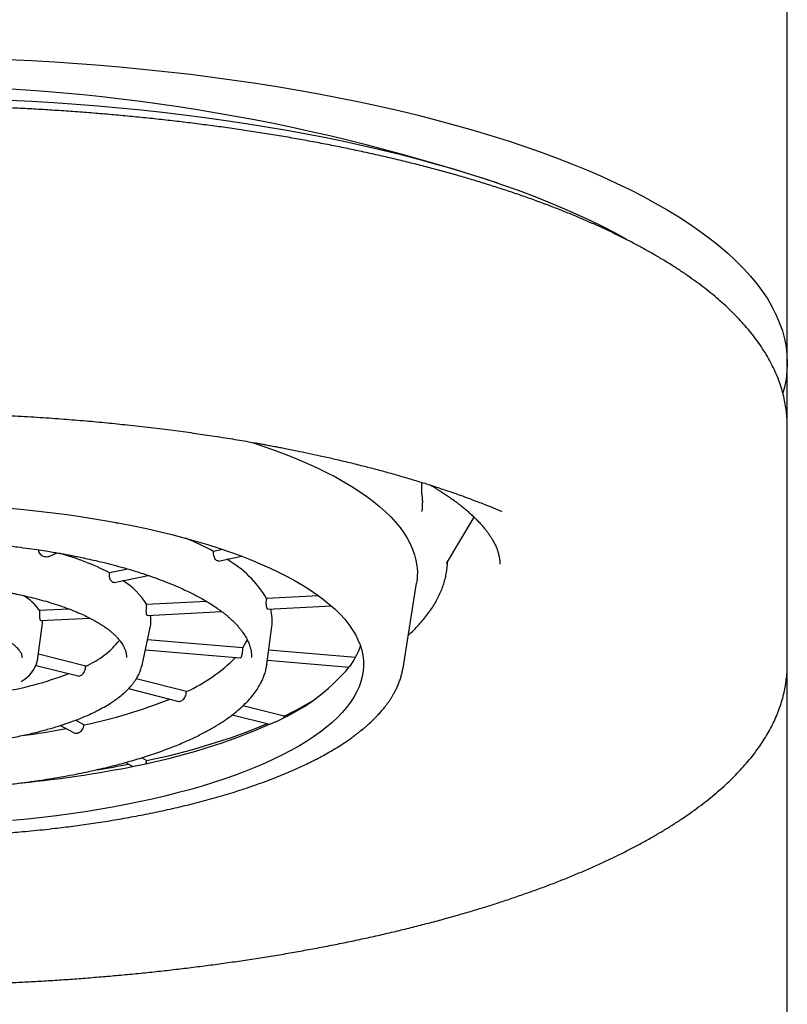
# Model space of a CAD drawing. Header units: millimetres. Extents: x 8 to 1520, y 12 to 1090.
# Tile 8 of 53: x 645 to 656, y 1052 to 1066. Entities that reach past the tile are written whole.
import ezdxf

# ---------------------------------------------------------------- set-up
doc = ezdxf.new("R2010")
doc.units = ezdxf.units.MM

msp = doc.modelspace()

# ---------------------------------------------------------------- linework, layer by layer
at = {"color": 7, "linetype": 'Continuous', "lineweight": 30}
for p, q in [((655.763, 1062.803), (655.763, 1077.937)), ((655.763, 1060.924), (655.763, 1062.803)), ((655.763, 1060.086), (655.763, 1060.924)), ((655.763, 1056.883), (655.763, 1060.078)), ((655.763, 1060.076), (655.763, 1060.078)), ((650.87, 1059.171), (650.87, 1059.322)), ((651.199, 1058.235), (651.569, 1058.857)), ((651.924, 1058.942), (651.94, 1058.935)), ((646.771, 1058.78), (646.755, 1058.788)), ((645.872, 1058.329), (645.982, 1058.379)), ((648.202, 1058.424), (648.078, 1058.398)), ((648.144, 1058.27), (648.454, 1058.334)), ((646.932, 1058.162), (646.686, 1058.111)), ((646.747, 1057.982), (647.204, 1058.076)), ((646.725, 1057.986), (646.722, 1057.988)), ((650.616, 1056.835), (650.798, 1057.973)), ((649.487, 1057.804), (648.788, 1057.768)), ((647.179, 1057.67), (647.182, 1057.685)), ((647.989, 1057.726), (647.182, 1057.685)), ((648.788, 1057.768), (648.787, 1057.753)), ((648.804, 1057.625), (649.656, 1057.669)), ((646.145, 1057.626), (645.749, 1057.606)), ((647.19, 1057.541), (648.188, 1057.593)), ((645.722, 1056.936), (645.787, 1057.437)), ((645.754, 1057.48), (645.755, 1057.478)), ((645.761, 1057.472), (646.418, 1057.506)), ((647.12, 1056.873), (647.231, 1057.379)), ((648.794, 1056.889), (648.859, 1057.39)), ((648.47, 1057.105), (647.194, 1057.213)), ((646.366, 1056.861), (645.733, 1057.02)), ((647.165, 1057.081), (648.437, 1056.973)), ((649.979, 1056.977), (648.818, 1057.075)), ((646.913, 1056.98), (646.913, 1056.977)), ((648.446, 1056.979), (648.447, 1056.98)), ((648.792, 1056.879), (648.794, 1056.889)), ((648.794, 1056.889), (648.793, 1056.88)), ((648.801, 1056.942), (649.897, 1056.849)), ((655.763, 1052.937), (655.763, 1056.878)), ((645.704, 1056.871), (646.264, 1056.729)), ((646.364, 1056.846), (646.366, 1056.861)), ((647.118, 1056.866), (647.12, 1056.873)), ((647.12, 1056.873), (647.119, 1056.867)), ((647.714, 1056.521), (647.043, 1056.69)), ((646.94, 1056.559), (647.612, 1056.389)), ((647.713, 1056.506), (647.714, 1056.521)), ((649.022, 1056.191), (648.472, 1056.329)), ((646.342, 1056.073), (646.229, 1056.137)), ((648.329, 1056.208), (648.831, 1056.082)), ((649.021, 1056.176), (649.022, 1056.191)), ((646.03, 1056.067), (646.202, 1055.97)), ((646.257, 1055.964), (646.252, 1055.963)), ((646.904, 1055.571), (646.999, 1055.518)), ((647.181, 1055.597), (647.116, 1055.634)), ((655.763, 991.201), (655.763, 1052.937))]:
    msp.add_line(p, q, dxfattribs=at)
at = {"color": 7, "linetype": 'Continuous', "lineweight": 30, "flags": 128}
for points in [[(645.329, 1064.993), (645.64, 1064.977), (645.95, 1064.959), (646.258, 1064.938), (646.564, 1064.915), (646.869, 1064.888), (647.171, 1064.859), (647.471, 1064.827), (647.769, 1064.793), (648.064, 1064.755), (648.355, 1064.716), (648.644, 1064.673), (648.929, 1064.628), (649.211, 1064.581), (649.489, 1064.531), (649.763, 1064.478), (650.033, 1064.423), (650.299, 1064.366), (650.56, 1064.306), (650.817, 1064.244), (651.068, 1064.18), (651.315, 1064.113), (651.557, 1064.045), (651.793, 1063.974), (652.023, 1063.901), (652.248, 1063.826), (652.468, 1063.749), (652.681, 1063.67), (652.888, 1063.589), (653.089, 1063.507), (653.283, 1063.422), (653.471, 1063.336), (653.653, 1063.248), (653.827, 1063.159), (653.995, 1063.068), (654.155, 1062.976), (654.309, 1062.882), (654.455, 1062.787), (654.594, 1062.691), (654.726, 1062.593), (654.85, 1062.494), (654.966, 1062.395), (655.075, 1062.294), (655.176, 1062.192), (655.269, 1062.089), (655.354, 1061.986), (655.432, 1061.882), (655.501, 1061.777), (655.562, 1061.672), (655.615, 1061.566), (655.66, 1061.459), (655.697, 1061.353), (655.726, 1061.246), (655.747, 1061.139), (655.759, 1061.031), (655.763, 1060.924), (655.759, 1060.816), (655.747, 1060.709), (655.726, 1060.602), (655.705, 1060.521)], [(653.617, 1062.576), (653.612, 1062.579), (653.453, 1062.666), (653.288, 1062.752), (653.116, 1062.837), (652.937, 1062.92), (652.753, 1063.001), (652.562, 1063.08), (652.365, 1063.158), (652.162, 1063.235), (651.954, 1063.309), (651.74, 1063.381), (651.52, 1063.452), (651.295, 1063.52), (651.065, 1063.586), (650.83, 1063.651), (650.59, 1063.713), (650.345, 1063.773), (650.096, 1063.831), (649.843, 1063.886), (649.585, 1063.94), (649.324, 1063.991), (649.058, 1064.039), (648.789, 1064.086), (648.517, 1064.129), (648.241, 1064.171), (647.962, 1064.209), (647.681, 1064.246), (647.396, 1064.28), (647.109, 1064.311), (646.82, 1064.34), (646.529, 1064.366), (646.236, 1064.389), (645.941, 1064.41), (645.645, 1064.428), (645.347, 1064.444)], [(648.575, 1059.864), (648.61, 1059.853), (648.765, 1059.801), (648.916, 1059.748), (649.061, 1059.693), (649.202, 1059.636), (649.337, 1059.578), (649.467, 1059.519), (649.592, 1059.458), (649.711, 1059.396), (649.824, 1059.333), (649.932, 1059.268), (650.034, 1059.203), (650.13, 1059.136), (650.22, 1059.069), (650.303, 1059), (650.381, 1058.931), (650.452, 1058.861), (650.517, 1058.79), (650.576, 1058.719), (650.628, 1058.646), (650.673, 1058.574), (650.712, 1058.501), (650.745, 1058.428), (650.77, 1058.354), (650.789, 1058.28), (650.802, 1058.206), (650.808, 1058.132), (650.807, 1058.057), (650.799, 1057.983), (650.798, 1057.973)], [(645.297, 1058.982), (645.496, 1058.964), (645.693, 1058.943), (645.888, 1058.921), (646.081, 1058.896), (646.271, 1058.869), (646.459, 1058.84), (646.643, 1058.809), (646.825, 1058.776), (647.004, 1058.741), (647.179, 1058.704), (647.35, 1058.665), (647.518, 1058.624)], [(647.518, 1058.624), (647.682, 1058.581), (647.841, 1058.537), (647.996, 1058.49), (648.147, 1058.442), (648.293, 1058.393), (648.434, 1058.342), (648.571, 1058.289), (648.702, 1058.234), (648.828, 1058.179), (648.949, 1058.122), (649.064, 1058.063), (649.173, 1058.004), (649.277, 1057.943), (649.375, 1057.881), (649.467, 1057.818), (649.553, 1057.754), (649.633, 1057.689), (649.706, 1057.623), (649.774, 1057.557), (649.835, 1057.489), (649.889, 1057.421), (649.937, 1057.353), (649.979, 1057.284), (650.013, 1057.215), (650.042, 1057.145), (650.063, 1057.075), (650.078, 1057.005), (650.086, 1056.934), (650.088, 1056.864), (650.083, 1056.793), (650.071, 1056.723), (650.052, 1056.653), (650.027, 1056.583), (649.995, 1056.513), (649.957, 1056.444), (649.912, 1056.376), (649.86, 1056.307), (649.802, 1056.24), (649.738, 1056.173), (649.667, 1056.107), (649.59, 1056.042), (649.507, 1055.977), (649.418, 1055.914), (649.322, 1055.851), (649.221, 1055.79), (649.114, 1055.73), (649.002, 1055.671), (648.883, 1055.613), (648.76, 1055.557), (648.631, 1055.502), (648.497, 1055.448), (648.358, 1055.396), (648.214, 1055.346), (648.065, 1055.297), (647.912, 1055.25), (647.755, 1055.205), (647.593, 1055.161), (647.427, 1055.12), (647.257, 1055.08), (647.084, 1055.042), (646.907, 1055.006), (646.726, 1054.972), (646.543, 1054.94), (646.357, 1054.91), (646.167, 1054.882), (645.976, 1054.856), (645.782, 1054.833), (645.585, 1054.811), (645.387, 1054.792)], [(645.787, 1057.437), (645.789, 1057.451), (645.789, 1057.474)], [(648.47, 1057.105), (648.508, 1057.167), (648.531, 1057.213)], [(655.763, 1056.841), (655.763, 1056.853), (655.763, 1056.883)], [(647.026, 1055.523), (647.027, 1055.523), (647.027, 1055.523), (647.028, 1055.524), (647.029, 1055.524), (647.029, 1055.524), (647.03, 1055.524), (647.031, 1055.524), (647.031, 1055.524)]]:
    msp.add_lwpolyline(points, dxfattribs=at)
at = {"color": 7, "linetype": 'Continuous', "lineweight": 30}
for centre, radius, start, end in [((643.763, 1038.856), 25.788, 71.6428, 108.3572), ((644.703, 1050.529), 8.507, 75.7485, 75.9305), ((646.135, 1054.781), 4.106, 61.7652, 67.5039), ((644.402, 1052.725), 5.778, 75.7055, 75.9734), ((645.036, 1054.876), 3.632, 62.9664, 74.4314), ((646.586, 1055.568), 3.112, 60.4011, 60.4638), ((647.505, 1057.001), 1.495, 30.8324, 59.8092), ((646.335, 1057.164), 0.995, 31.5871, 57.9009), ((645.204, 1057.234), 0.659, 34.3412, 60.8008), ((646.714, 1057.347), 0.511, 23.1393, 24.4895), ((646.829, 1057.468), 0.411, 347.6075, 10.6674), ((648.108, 1057.333), 0.752, 23.3558, 24.273), ((648.255, 1057.468), 0.61, 352.6821, 15.1496), ((645.869, 1057.982), 1.227, 293.9125, 320.8898), ((649.081, 1057.465), 1.022, 323.5389, 340.8773), ((645.292, 1057.047), 0.444, 298.4659, 345.436), ((646.857, 1058.451), 2.113, 293.9585, 315.8069), ((644.422, 1061.294), 4.848, 279.2081, 290.7551), ((647.857, 1058.565), 2.665, 292.1623, 320.0937), ((648.871, 1057.604), 1.274, 324.0263, 324.1322), ((645.213, 1059.078), 2.58, 294.6376, 295.1106), ((645.01, 1062.559), 6.621, 281.6045, 292.0048), ((645.983, 1059.982), 3.952, 294.7197, 295.0285), ((647.232, 1059.94), 4.155, 295.5205, 301.5225), ((645.428, 1063.876), 8.504, 280.8654, 293.6781), ((645.461, 1064.153), 8.727, 281.3666, 292.4936), ((646.674, 1060.793), 5.181, 294.7563, 294.9918), ((644.092, 1066.667), 10.831, 277.5507, 280.7091), ((644.105, 1069.927), 14.697, 275.5201, 281.4655), ((644.319, 1069.109), 13.813, 279.1844, 280.9595)]:
    msp.add_arc(centre, radius, start, end, dxfattribs=at)
for points, knots in [([(655.763, 1060.076), (655.763, 1060.083), (655.764, 1060.123), (655.76, 1060.196), (655.75, 1060.297), (655.733, 1060.398), (655.711, 1060.5), (655.682, 1060.602), (655.646, 1060.704), (655.603, 1060.806), (655.554, 1060.909), (655.497, 1061.012), (655.434, 1061.115), (655.366, 1061.214), (655.294, 1061.309), (655.219, 1061.4), (655.139, 1061.49), (655.053, 1061.579), (654.963, 1061.667), (654.867, 1061.754), (654.766, 1061.84), (654.66, 1061.925), (654.549, 1062.008), (654.434, 1062.091), (654.314, 1062.172), (654.189, 1062.252), (654.059, 1062.331), (653.925, 1062.409), (653.787, 1062.485), (653.644, 1062.56), (653.497, 1062.634), (653.346, 1062.707), (653.191, 1062.778), (653.031, 1062.848), (652.868, 1062.917), (652.701, 1062.984), (652.529, 1063.05), (652.354, 1063.114), (652.175, 1063.177), (651.993, 1063.239), (651.807, 1063.299), (651.617, 1063.358), (651.424, 1063.416), (651.228, 1063.471), (651.028, 1063.526), (650.826, 1063.578), (650.62, 1063.63), (650.411, 1063.679), (650.199, 1063.728), (649.985, 1063.774), (649.768, 1063.819), (649.548, 1063.862), (649.325, 1063.904), (649.101, 1063.944), (648.874, 1063.982), (648.644, 1064.019), (648.413, 1064.054), (648.18, 1064.087), (647.945, 1064.118), (647.708, 1064.148), (647.469, 1064.176), (647.229, 1064.202), (646.987, 1064.226), (646.745, 1064.249), (646.501, 1064.27), (646.256, 1064.289), (646.011, 1064.306), (645.765, 1064.321), (645.52, 1064.335), (645.274, 1064.347), (645.031, 1064.357), (644.791, 1064.365), (644.561, 1064.371), (644.355, 1064.375), (644.174, 1064.377), (643.983, 1064.379), (643.847, 1064.379), (643.763, 1064.38)], [0, 0, 0, 0, 0.0026386, 0.0158849, 0.0292229, 0.042676, 0.0562694, 0.0700258, 0.0839641, 0.0980988, 0.1124386, 0.1269855, 0.1417347, 0.1566749, 0.1701766, 0.1837506, 0.197384, 0.2110651, 0.2247831, 0.2385284, 0.2522924, 0.2660681, 0.2798497, 0.2936317, 0.30741, 0.3211823, 0.3349466, 0.3487017, 0.3624469, 0.3761817, 0.3899057, 0.4036191, 0.4173219, 0.4310143, 0.4446966, 0.4583692, 0.4720325, 0.4856869, 0.4993326, 0.5129702, 0.5266001, 0.5402225, 0.5538378, 0.5674464, 0.5810485, 0.5946445, 0.6082345, 0.6218188, 0.6353976, 0.6489711, 0.6625393, 0.6761024, 0.6896604, 0.7032133, 0.7167611, 0.7303036, 0.7438407, 0.757372, 0.7708972, 0.7844157, 0.7979268, 0.8114295, 0.8249225, 0.8384039, 0.8518711, 0.8653206, 0.878747, 0.8921422, 0.9054934, 0.9187788, 0.9319584, 0.9449498, 0.9575521, 0.969112, 0.9781543, 0.9865544, 1, 1, 1, 1]), ([(635.592, 1058.938), (635.649, 1058.962), (635.77, 1059.011), (635.966, 1059.087), (636.183, 1059.166), (636.419, 1059.247), (636.636, 1059.317), (636.827, 1059.375), (636.987, 1059.421), (637.154, 1059.468), (637.327, 1059.514), (637.501, 1059.559), (637.669, 1059.6), (637.826, 1059.637), (637.97, 1059.67), (638.102, 1059.699), (638.22, 1059.724), (638.325, 1059.746), (638.416, 1059.764), (638.493, 1059.78), (638.556, 1059.792), (638.616, 1059.803), (638.683, 1059.816), (638.766, 1059.831), (638.864, 1059.849), (638.976, 1059.869), (639.109, 1059.891), (639.263, 1059.917), (639.441, 1059.945), (639.635, 1059.973), (639.842, 1060.003), (640.085, 1060.035), (640.367, 1060.069), (640.692, 1060.105), (641.02, 1060.137), (641.348, 1060.165), (641.674, 1060.189), (642.016, 1060.211), (642.372, 1060.229), (642.743, 1060.243), (643.128, 1060.254), (643.528, 1060.259), (643.925, 1060.26), (644.318, 1060.255), (644.695, 1060.246), (645.063, 1060.233), (645.415, 1060.216), (645.75, 1060.196), (646.067, 1060.173), (646.366, 1060.149), (646.65, 1060.123), (646.94, 1060.093), (647.235, 1060.06), (647.53, 1060.023), (647.801, 1059.987), (648.021, 1059.954), (648.196, 1059.927), (648.331, 1059.906), (648.456, 1059.885), (648.569, 1059.865), (648.66, 1059.85), (648.729, 1059.837), (648.779, 1059.828), (648.82, 1059.82), (648.857, 1059.813), (648.899, 1059.805), (648.954, 1059.795), (649.024, 1059.781), (649.107, 1059.765), (649.215, 1059.743), (649.35, 1059.715), (649.512, 1059.68), (649.688, 1059.64), (649.879, 1059.595), (650.068, 1059.548), (650.254, 1059.5), (650.435, 1059.451), (650.622, 1059.397), (650.813, 1059.341), (650.997, 1059.283), (651.167, 1059.227), (651.313, 1059.177), (651.438, 1059.132), (651.544, 1059.093), (651.638, 1059.057), (651.72, 1059.026), (651.79, 1058.997), (651.85, 1058.973), (651.899, 1058.953), (651.927, 1058.941), (651.94, 1058.935)], [0, 0, 0, 0, 0.015048, 0.031435, 0.048681, 0.066785, 0.085749, 0.096768, 0.108058, 0.119617, 0.131447, 0.143346, 0.154441, 0.164631, 0.173865, 0.182203, 0.189645, 0.196191, 0.201841, 0.206594, 0.21045, 0.213409, 0.217599, 0.222666, 0.228565, 0.235284, 0.242824, 0.252244, 0.262693, 0.274043, 0.285969, 0.298456, 0.315654, 0.333814, 0.352935, 0.36999, 0.387743, 0.406194, 0.425342, 0.445189, 0.465733, 0.486974, 0.508912, 0.529161, 0.549562, 0.569234, 0.588146, 0.606298, 0.623386, 0.639742, 0.655365, 0.670254, 0.688145, 0.704848, 0.720365, 0.734694, 0.743094, 0.751025, 0.758487, 0.765356, 0.771222, 0.77477, 0.777791, 0.780286, 0.782264, 0.784643, 0.787964, 0.792259, 0.797475, 0.80327, 0.812449, 0.822687, 0.833983, 0.846339, 0.859752, 0.871416, 0.883777, 0.896834, 0.910586, 0.924291, 0.936942, 0.948531, 0.957801, 0.966259, 0.973907, 0.980743, 0.986769, 0.991986, 0.996396, 1, 1, 1, 1]), ([(650.986, 1059.286), (651, 1059.277), (651.021, 1059.265), (651.048, 1059.248), (651.07, 1059.235), (651.095, 1059.219), (651.13, 1059.197), (651.175, 1059.168), (651.225, 1059.134), (651.273, 1059.101), (651.316, 1059.07), (651.352, 1059.042), (651.383, 1059.018), (651.418, 1058.991), (651.456, 1058.959), (651.501, 1058.921), (651.545, 1058.88), (651.59, 1058.837), (651.635, 1058.791), (651.676, 1058.746), (651.712, 1058.702), (651.744, 1058.662), (651.771, 1058.623), (651.795, 1058.587), (651.813, 1058.557), (651.828, 1058.531), (651.843, 1058.503), (651.858, 1058.472), (651.871, 1058.44), (651.881, 1058.412), (651.888, 1058.392), (651.892, 1058.378), (651.895, 1058.367), (651.897, 1058.358), (651.899, 1058.349), (651.902, 1058.338), (651.904, 1058.324), (651.908, 1058.306), (651.91, 1058.284), (651.913, 1058.258), (651.913, 1058.239), (651.913, 1058.229)], [0, 0, 0, 0, 0.020297, 0.02967, 0.03966, 0.052728, 0.068873, 0.094426, 0.124321, 0.152552, 0.177936, 0.200477, 0.220181, 0.237389, 0.268311, 0.299378, 0.333455, 0.37059, 0.410312, 0.451721, 0.490315, 0.526069, 0.562388, 0.597523, 0.628513, 0.650258, 0.675974, 0.705658, 0.736998, 0.766186, 0.79319, 0.811932, 0.828765, 0.843589, 0.85711, 0.869919, 0.887131, 0.908746, 0.934762, 0.96518, 1, 1, 1, 1]), ([(650.87, 1059.171), (650.87, 1059.156), (650.871, 1059.125), (650.874, 1059.084), (650.877, 1059.059), (650.878, 1059.05)], [0, 0, 0, 0, 0.38413, 0.779414, 1, 1, 1, 1]), ([(650.869, 1058.933), (650.874, 1058.955), (650.882, 1058.993), (650.878, 1059.033), (650.877, 1059.05)], [0, 0, 0, 0, 0.586462, 1, 1, 1, 1]), ([(638.938, 1056.981), (638.939, 1056.995), (638.94, 1057.024), (638.946, 1057.066), (638.955, 1057.105), (638.966, 1057.14), (638.977, 1057.171), (638.99, 1057.201), (639.004, 1057.229), (639.02, 1057.256), (639.036, 1057.283), (639.054, 1057.31), (639.076, 1057.341), (639.103, 1057.375), (639.135, 1057.411), (639.168, 1057.446), (639.199, 1057.476), (639.226, 1057.501), (639.248, 1057.521), (639.27, 1057.539), (639.298, 1057.562), (639.336, 1057.591), (639.386, 1057.628), (639.444, 1057.668), (639.515, 1057.714), (639.596, 1057.761), (639.687, 1057.81), (639.786, 1057.861), (639.902, 1057.914), (640.033, 1057.97), (640.183, 1058.028), (640.329, 1058.08), (640.467, 1058.124), (640.588, 1058.161), (640.707, 1058.195), (640.82, 1058.225), (640.925, 1058.251), (641.025, 1058.275), (641.119, 1058.296), (641.204, 1058.314), (641.275, 1058.329), (641.329, 1058.34), (641.367, 1058.347), (641.396, 1058.352), (641.426, 1058.358), (641.464, 1058.365), (641.512, 1058.374), (641.569, 1058.384), (641.631, 1058.394), (641.72, 1058.409), (641.839, 1058.427), (641.994, 1058.449), (642.166, 1058.47), (642.357, 1058.491), (642.586, 1058.513), (642.847, 1058.533), (643.137, 1058.549), (643.43, 1058.559), (643.725, 1058.562), (644.02, 1058.56), (644.314, 1058.552), (644.606, 1058.537), (644.863, 1058.519), (645.086, 1058.5), (645.272, 1058.48), (645.446, 1058.46), (645.602, 1058.439), (645.737, 1058.419), (645.85, 1058.402), (645.943, 1058.386), (646.015, 1058.374), (646.072, 1058.363), (646.121, 1058.354), (646.174, 1058.344), (646.239, 1058.331), (646.32, 1058.315), (646.419, 1058.293), (646.536, 1058.267), (646.668, 1058.235), (646.812, 1058.197), (646.957, 1058.156), (647.1, 1058.112), (647.234, 1058.067), (647.364, 1058.02), (647.485, 1057.973), (647.594, 1057.927), (647.694, 1057.882), (647.795, 1057.834), (647.895, 1057.781), (647.99, 1057.726), (648.072, 1057.675), (648.141, 1057.628), (648.195, 1057.588), (648.238, 1057.554), (648.274, 1057.524), (648.313, 1057.49), (648.352, 1057.453), (648.389, 1057.413), (648.422, 1057.376), (648.449, 1057.342), (648.471, 1057.312), (648.489, 1057.286), (648.504, 1057.261), (648.519, 1057.234), (648.535, 1057.204), (648.549, 1057.172), (648.561, 1057.139), (648.572, 1057.104), (648.581, 1057.065), (648.587, 1057.022), (648.588, 1056.993), (648.588, 1056.977)], [0, 0, 0, 0, 0.01018, 0.02016, 0.029011, 0.036735, 0.043329, 0.049067, 0.055408, 0.061311, 0.066795, 0.072604, 0.079261, 0.086667, 0.094811, 0.102533, 0.10907, 0.114334, 0.118452, 0.122125, 0.125969, 0.133398, 0.141393, 0.15003, 0.16001, 0.171507, 0.182248, 0.194043, 0.206895, 0.220804, 0.235771, 0.251796, 0.262389, 0.273307, 0.283598, 0.293007, 0.301534, 0.309178, 0.317053, 0.323701, 0.329121, 0.333313, 0.336017, 0.337778, 0.339786, 0.342615, 0.346264, 0.350516, 0.355104, 0.360027, 0.369837, 0.380756, 0.392783, 0.405919, 0.420162, 0.439238, 0.458481, 0.477737, 0.497006, 0.516289, 0.535584, 0.554892, 0.574212, 0.5871, 0.599993, 0.612327, 0.623296, 0.632894, 0.641121, 0.64773, 0.653076, 0.657159, 0.660302, 0.664161, 0.668993, 0.674942, 0.682802, 0.69204, 0.702655, 0.714645, 0.72801, 0.739868, 0.75259, 0.765181, 0.777216, 0.788695, 0.799618, 0.809986, 0.823568, 0.836063, 0.847473, 0.857815, 0.867329, 0.873544, 0.879554, 0.886835, 0.895739, 0.903871, 0.912152, 0.919513, 0.925953, 0.931564, 0.936771, 0.942538, 0.948884, 0.955903, 0.962501, 0.970211, 0.97903, 0.98896, 1, 1, 1, 1]), ([(645.802, 1058.331), (645.793, 1058.334), (645.776, 1058.341), (645.754, 1058.364), (645.738, 1058.391), (645.735, 1058.411), (645.734, 1058.42)], [0, 0, 0, 0, 0.262279, 0.524509, 0.788184, 1, 1, 1, 1]), ([(645.872, 1058.33), (645.867, 1058.328), (645.854, 1058.32), (645.839, 1058.323), (645.829, 1058.325)], [0, 0, 0, 0, 0.323953, 1, 1, 1, 1]), ([(648.12, 1058.276), (648.114, 1058.28), (648.103, 1058.289), (648.089, 1058.314), (648.08, 1058.345), (648.076, 1058.374), (648.077, 1058.392), (648.078, 1058.398)], [0, 0, 0, 0, 0.217145, 0.434275, 0.651848, 0.870527, 1, 1, 1, 1]), ([(648.144, 1058.272), (648.14, 1058.271), (648.133, 1058.269), (648.126, 1058.273), (648.123, 1058.274)], [0, 0, 0, 0, 0.53426, 1, 1, 1, 1]), ([(650.686, 1057.274), (650.687, 1057.275), (650.713, 1057.298), (650.761, 1057.344), (650.828, 1057.414), (650.889, 1057.484), (650.946, 1057.556), (650.998, 1057.628), (651.044, 1057.701), (651.084, 1057.776), (651.12, 1057.851), (651.15, 1057.926), (651.174, 1058.003), (651.193, 1058.08), (651.205, 1058.158), (651.212, 1058.217), (651.212, 1058.25), (651.212, 1058.257)], [0, 0, 0, 0, 0.00273, 0.079497, 0.156128, 0.232572, 0.308772, 0.384671, 0.460216, 0.535373, 0.610132, 0.684519, 0.758604, 0.832501, 0.906371, 0.98041, 1, 1, 1, 1]), ([(646.722, 1057.988), (646.717, 1057.992), (646.706, 1058.001), (646.693, 1058.026), (646.685, 1058.056), (646.683, 1058.086), (646.686, 1058.104), (646.686, 1058.111)], [0, 0, 0, 0, 0.214252, 0.4284607, 0.6439354, 0.8625316, 1, 1, 1, 1]), ([(640.613, 1056.977), (640.614, 1056.992), (640.615, 1057.021), (640.626, 1057.064), (640.641, 1057.105), (640.661, 1057.143), (640.681, 1057.174), (640.704, 1057.206), (640.736, 1057.243), (640.78, 1057.288), (640.828, 1057.329), (640.876, 1057.366), (640.922, 1057.399), (640.976, 1057.433), (641.036, 1057.468), (641.106, 1057.506), (641.185, 1057.545), (641.278, 1057.586), (641.388, 1057.63), (641.501, 1057.67), (641.612, 1057.706), (641.714, 1057.736), (641.812, 1057.763), (641.903, 1057.786), (641.985, 1057.805), (642.058, 1057.821), (642.12, 1057.834), (642.173, 1057.845), (642.215, 1057.853), (642.249, 1057.859), (642.283, 1057.865), (642.321, 1057.872), (642.367, 1057.88), (642.437, 1057.891), (642.534, 1057.905), (642.66, 1057.922), (642.801, 1057.939), (642.956, 1057.954), (643.125, 1057.967), (643.309, 1057.978), (643.508, 1057.986), (643.705, 1057.989), (643.896, 1057.988), (644.074, 1057.984), (644.245, 1057.977), (644.404, 1057.967), (644.562, 1057.955), (644.716, 1057.94), (644.863, 1057.923), (644.992, 1057.905), (645.096, 1057.89), (645.178, 1057.876), (645.242, 1057.865), (645.299, 1057.855), (645.35, 1057.845), (645.4, 1057.835), (645.461, 1057.823), (645.539, 1057.806), (645.635, 1057.783), (645.747, 1057.754), (645.867, 1057.721), (645.991, 1057.682), (646.109, 1057.641), (646.217, 1057.599), (646.312, 1057.558), (646.395, 1057.519), (646.465, 1057.482), (646.525, 1057.448), (646.576, 1057.417), (646.621, 1057.387), (646.661, 1057.358), (646.699, 1057.328), (646.735, 1057.298), (646.767, 1057.267), (646.794, 1057.238), (646.816, 1057.213), (646.835, 1057.189), (646.853, 1057.162), (646.871, 1057.132), (646.889, 1057.097), (646.902, 1057.059), (646.911, 1057.019), (646.912, 1056.993), (646.913, 1056.979)], [0, 0, 0, 0, 0.018472, 0.034913, 0.04933, 0.061841, 0.072617, 0.081681, 0.095846, 0.111452, 0.126378, 0.138026, 0.148684, 0.159825, 0.173322, 0.185822, 0.199839, 0.215374, 0.23243, 0.251008, 0.264922, 0.278863, 0.291513, 0.302843, 0.312849, 0.321531, 0.328887, 0.334917, 0.33981, 0.343269, 0.346729, 0.351037, 0.356193, 0.362197, 0.374269, 0.387801, 0.402607, 0.418686, 0.436038, 0.454664, 0.474563, 0.495734, 0.513588, 0.531789, 0.548984, 0.565088, 0.580103, 0.597338, 0.612869, 0.626697, 0.638822, 0.646765, 0.653861, 0.6603, 0.666085, 0.671354, 0.677743, 0.687326, 0.69913, 0.713151, 0.729386, 0.746061, 0.763797, 0.780473, 0.795967, 0.810279, 0.823412, 0.835367, 0.846147, 0.855852, 0.866189, 0.875754, 0.886178, 0.897008, 0.906781, 0.915388, 0.923234, 0.93222, 0.94259, 0.954396, 0.968014, 0.983515, 1, 1, 1, 1]), ([(646.747, 1057.984), (646.743, 1057.983), (646.735, 1057.981), (646.728, 1057.984), (646.725, 1057.986)], [0, 0, 0, 0, 0.5589814, 1, 1, 1, 1]), ([(647.179, 1057.67), (647.178, 1057.658), (647.174, 1057.636), (647.173, 1057.603), (647.174, 1057.574), (647.177, 1057.564), (647.179, 1057.558)], [0, 0, 0, 0, 0.245955, 0.492036, 0.734933, 1, 1, 1, 1]), ([(648.793, 1057.642), (648.791, 1057.646), (648.788, 1057.656), (648.785, 1057.682), (648.785, 1057.714), (648.786, 1057.738), (648.787, 1057.751), (648.787, 1057.753)], [0, 0, 0, 0, 0.240268, 0.480522, 0.721227, 0.963131, 1, 1, 1, 1]), ([(645.749, 1057.606), (645.748, 1057.595), (645.745, 1057.572), (645.745, 1057.538), (645.748, 1057.509), (645.751, 1057.49), (645.754, 1057.483), (645.754, 1057.48)], [0, 0, 0, 0, 0.219921, 0.439887, 0.658815, 0.876867, 1, 1, 1, 1]), ([(647.184, 1057.547), (647.186, 1057.544), (647.187, 1057.54), (647.19, 1057.542), (647.19, 1057.542)], [0, 0, 0, 0, 0.944689, 1, 1, 1, 1]), ([(648.804, 1057.625), (648.802, 1057.626), (648.8, 1057.626), (648.798, 1057.63), (648.798, 1057.631)], [0, 0, 0, 0, 0.880323, 1, 1, 1, 1]), ([(642.013, 1056.977), (642.014, 1056.985), (642.015, 1057.001), (642.021, 1057.023), (642.03, 1057.042), (642.039, 1057.057), (642.048, 1057.07), (642.056, 1057.081), (642.064, 1057.09), (642.073, 1057.101), (642.084, 1057.111), (642.1, 1057.127), (642.122, 1057.146), (642.149, 1057.167), (642.176, 1057.185), (642.205, 1057.203), (642.241, 1057.224), (642.285, 1057.247), (642.34, 1057.273), (642.406, 1057.301), (642.486, 1057.33), (642.578, 1057.359), (642.676, 1057.386), (642.77, 1057.409), (642.849, 1057.426), (642.913, 1057.437), (642.965, 1057.446), (643.015, 1057.455), (643.078, 1057.464), (643.163, 1057.475), (643.27, 1057.487), (643.416, 1057.499), (643.595, 1057.508), (643.8, 1057.511), (644.003, 1057.506), (644.179, 1057.494), (644.324, 1057.48), (644.435, 1057.466), (644.524, 1057.453), (644.592, 1057.441), (644.643, 1057.432), (644.69, 1057.423), (644.741, 1057.412), (644.803, 1057.398), (644.878, 1057.379), (644.958, 1057.356), (645.038, 1057.331), (645.113, 1057.303), (645.179, 1057.276), (645.24, 1057.248), (645.294, 1057.22), (645.342, 1057.191), (645.381, 1057.164), (645.417, 1057.136), (645.446, 1057.108), (645.465, 1057.087), (645.477, 1057.072), (645.486, 1057.059), (645.496, 1057.042), (645.505, 1057.023), (645.512, 1057.001), (645.513, 1056.985), (645.513, 1056.977)], [0, 0, 0, 0, 0.02118, 0.03925, 0.054213, 0.066057, 0.075601, 0.082516, 0.089417, 0.096375, 0.10339, 0.110422, 0.126093, 0.140367, 0.150302, 0.161353, 0.174414, 0.189492, 0.206593, 0.225722, 0.246886, 0.269921, 0.294239, 0.314776, 0.331516, 0.344447, 0.353576, 0.36251, 0.373964, 0.39051, 0.410486, 0.433834, 0.470389, 0.506634, 0.542567, 0.578184, 0.601693, 0.622865, 0.640675, 0.653265, 0.663387, 0.671559, 0.681947, 0.695453, 0.712067, 0.73178, 0.751559, 0.772045, 0.790928, 0.808195, 0.828714, 0.846384, 0.862132, 0.88006, 0.899555, 0.91581, 0.923093, 0.932834, 0.945407, 0.960795, 0.978991, 1, 1, 1, 1]), ([(645.755, 1057.478), (645.757, 1057.474), (645.759, 1057.471), (645.761, 1057.473), (645.761, 1057.473)], [0, 0, 0, 0, 0.954445, 1, 1, 1, 1]), ([(648.447, 1056.98), (648.45, 1056.985), (648.455, 1056.995), (648.462, 1057.021), (648.467, 1057.052), (648.47, 1057.082), (648.47, 1057.099), (648.47, 1057.105)], [0, 0, 0, 0, 0.2187138, 0.4374263, 0.6561694, 0.8749305, 1, 1, 1, 1]), ([(638.734, 1056.879), (638.737, 1056.863), (638.742, 1056.83), (638.755, 1056.781), (638.77, 1056.735), (638.786, 1056.693), (638.804, 1056.655), (638.821, 1056.623), (638.835, 1056.597), (638.857, 1056.56), (638.892, 1056.508), (638.947, 1056.439), (639.002, 1056.378), (639.056, 1056.325), (639.103, 1056.284), (639.148, 1056.246), (639.19, 1056.213), (639.228, 1056.184), (639.277, 1056.149), (639.343, 1056.104), (639.435, 1056.047), (639.544, 1055.985), (639.67, 1055.92), (639.813, 1055.853), (639.976, 1055.785), (640.158, 1055.716), (640.336, 1055.656), (640.507, 1055.603), (640.664, 1055.558), (640.832, 1055.515), (641.007, 1055.473), (641.185, 1055.435), (641.367, 1055.398), (641.55, 1055.366), (641.73, 1055.337), (641.895, 1055.313), (642.042, 1055.293), (642.162, 1055.279), (642.254, 1055.269), (642.319, 1055.262), (642.366, 1055.257), (642.406, 1055.253), (642.45, 1055.249), (642.513, 1055.243), (642.596, 1055.236), (642.691, 1055.228), (642.796, 1055.221), (642.907, 1055.214), (643.031, 1055.207), (643.17, 1055.201), (643.322, 1055.195), (643.486, 1055.191), (643.657, 1055.189), (643.848, 1055.188), (644.05, 1055.191), (644.257, 1055.197), (644.442, 1055.204), (644.606, 1055.213), (644.749, 1055.222), (644.87, 1055.231), (644.968, 1055.239), (645.046, 1055.246), (645.106, 1055.252), (645.155, 1055.257), (645.204, 1055.262), (645.261, 1055.268), (645.334, 1055.276), (645.422, 1055.286), (645.524, 1055.299), (645.642, 1055.314), (645.774, 1055.334), (645.92, 1055.357), (646.076, 1055.383), (646.275, 1055.421), (646.504, 1055.469), (646.753, 1055.529), (646.982, 1055.592), (647.202, 1055.659), (647.409, 1055.731), (647.603, 1055.806), (647.775, 1055.881), (647.926, 1055.955), (648.059, 1056.028), (648.174, 1056.098), (648.273, 1056.165), (648.362, 1056.232), (648.445, 1056.302), (648.524, 1056.377), (648.592, 1056.454), (648.649, 1056.529), (648.683, 1056.583), (648.704, 1056.619), (648.716, 1056.642), (648.729, 1056.669), (648.746, 1056.707), (648.764, 1056.756), (648.782, 1056.816), (648.789, 1056.858), (648.792, 1056.879)], [0, 0, 0, 0, 0.008177, 0.0169766, 0.0248255, 0.0317241, 0.0389035, 0.0446498, 0.0489661, 0.0526949, 0.0651758, 0.077405, 0.0909268, 0.0995942, 0.1080544, 0.1155911, 0.1222053, 0.1278982, 0.1330414, 0.1439962, 0.1562776, 0.1698841, 0.1847073, 0.2004977, 0.2172447, 0.2349477, 0.2536062, 0.2665771, 0.2799725, 0.2937926, 0.3080372, 0.3220464, 0.3351174, 0.3495644, 0.3626621, 0.3744111, 0.3848121, 0.3938656, 0.3994017, 0.4039695, 0.4072083, 0.4092558, 0.4120815, 0.416326, 0.4219894, 0.4290715, 0.4356314, 0.4430671, 0.4513787, 0.4605661, 0.4706293, 0.4815683, 0.4931823, 0.5043267, 0.5193746, 0.533046, 0.545341, 0.5562594, 0.5658013, 0.5739666, 0.5807552, 0.5857688, 0.5897866, 0.5930717, 0.5959431, 0.5998243, 0.6048884, 0.6109584, 0.6181512, 0.6264669, 0.6359057, 0.6464682, 0.6581545, 0.6703624, 0.6911229, 0.7111125, 0.7303314, 0.7487796, 0.7689191, 0.7880521, 0.8061785, 0.8233039, 0.8394302, 0.8545565, 0.8687032, 0.8815352, 0.8956037, 0.9107141, 0.9253547, 0.9391728, 0.9518322, 0.9549961, 0.9589833, 0.96386, 0.9696272, 0.978703, 0.9893648, 1, 1, 1, 1]), ([(643.763, 1052.581), (643.852, 1052.582), (643.978, 1052.582), (644.166, 1052.584), (644.327, 1052.586), (644.52, 1052.59), (644.723, 1052.595), (644.935, 1052.601), (645.155, 1052.609), (645.379, 1052.619), (645.608, 1052.631), (645.839, 1052.644), (646.072, 1052.659), (646.306, 1052.676), (646.542, 1052.695), (646.778, 1052.715), (647.014, 1052.737), (647.25, 1052.761), (647.486, 1052.787), (647.72, 1052.815), (647.954, 1052.844), (648.187, 1052.875), (648.418, 1052.908), (648.648, 1052.943), (648.876, 1052.979), (649.102, 1053.017), (649.326, 1053.057), (649.548, 1053.099), (649.767, 1053.142), (649.985, 1053.187), (650.199, 1053.233), (650.411, 1053.282), (650.62, 1053.331), (650.826, 1053.383), (651.029, 1053.436), (651.229, 1053.49), (651.426, 1053.546), (651.619, 1053.603), (651.809, 1053.662), (651.996, 1053.723), (652.178, 1053.785), (652.357, 1053.848), (652.533, 1053.912), (652.704, 1053.978), (652.871, 1054.046), (653.035, 1054.114), (653.194, 1054.184), (653.349, 1054.256), (653.5, 1054.328), (653.647, 1054.402), (653.789, 1054.477), (653.927, 1054.553), (654.061, 1054.631), (654.189, 1054.709), (654.314, 1054.789), (654.434, 1054.87), (654.549, 1054.952), (654.659, 1055.036), (654.764, 1055.12), (654.865, 1055.206), (654.961, 1055.292), (655.051, 1055.38), (655.137, 1055.469), (655.217, 1055.559), (655.292, 1055.65), (655.362, 1055.742), (655.426, 1055.835), (655.485, 1055.929), (655.539, 1056.023), (655.586, 1056.118), (655.629, 1056.214), (655.665, 1056.311), (655.696, 1056.408), (655.721, 1056.505), (655.741, 1056.604), (655.754, 1056.702), (655.762, 1056.795), (655.762, 1056.855), (655.763, 1056.881)], [0, 0, 0, 0, 0.014355, 0.020292, 0.030134, 0.040373, 0.051372, 0.06286, 0.07473, 0.086894, 0.099291, 0.111875, 0.124612, 0.137475, 0.150445, 0.163504, 0.176639, 0.18984, 0.203097, 0.216404, 0.229754, 0.243142, 0.256564, 0.270015, 0.283492, 0.296993, 0.310515, 0.324055, 0.337612, 0.351184, 0.364769, 0.378367, 0.391975, 0.405594, 0.419222, 0.432857, 0.446501, 0.460151, 0.473807, 0.48747, 0.501138, 0.514811, 0.528489, 0.542172, 0.555859, 0.569551, 0.583247, 0.596947, 0.610652, 0.624361, 0.638074, 0.651791, 0.665512, 0.679236, 0.692964, 0.706693, 0.720423, 0.734153, 0.747879, 0.761598, 0.775307, 0.789, 0.802672, 0.816318, 0.829929, 0.843499, 0.857021, 0.870489, 0.883898, 0.897245, 0.910531, 0.92376, 0.93694, 0.950082, 0.963202, 0.97632, 0.989458, 1, 1, 1, 1]), ([(648.437, 1056.974), (648.439, 1056.974), (648.441, 1056.973), (648.444, 1056.977), (648.446, 1056.979)], [0, 0, 0, 0, 0.463214, 1, 1, 1, 1]), ([(636.913, 1056.824), (636.917, 1056.802), (636.926, 1056.754), (636.947, 1056.686), (636.971, 1056.618), (637, 1056.555), (637.028, 1056.501), (637.056, 1056.453), (637.083, 1056.41), (637.112, 1056.368), (637.139, 1056.331), (637.166, 1056.298), (637.192, 1056.266), (637.224, 1056.23), (637.262, 1056.189), (637.307, 1056.142), (637.355, 1056.098), (637.4, 1056.057), (637.438, 1056.025), (637.472, 1055.997), (637.499, 1055.975), (637.521, 1055.958), (637.54, 1055.944), (637.566, 1055.925), (637.602, 1055.898), (637.652, 1055.863), (637.71, 1055.824), (637.774, 1055.783), (637.842, 1055.741), (637.945, 1055.681), (638.089, 1055.603), (638.29, 1055.506), (638.517, 1055.407), (638.772, 1055.307), (639.045, 1055.212), (639.325, 1055.125), (639.607, 1055.047), (639.882, 1054.978), (640.158, 1054.916), (640.431, 1054.861), (640.7, 1054.812), (640.962, 1054.769), (641.218, 1054.732), (641.467, 1054.7), (641.681, 1054.675), (641.86, 1054.656), (642.002, 1054.643), (642.132, 1054.631), (642.24, 1054.623), (642.326, 1054.616), (642.392, 1054.611), (642.449, 1054.607), (642.504, 1054.604), (642.568, 1054.6), (642.649, 1054.595), (642.75, 1054.589), (642.872, 1054.584), (643.005, 1054.578), (643.146, 1054.573), (643.29, 1054.569), (643.438, 1054.566), (643.583, 1054.564), (643.725, 1054.563), (643.915, 1054.564), (644.148, 1054.567), (644.417, 1054.574), (644.632, 1054.582), (644.795, 1054.59), (644.906, 1054.597), (644.997, 1054.602), (645.077, 1054.607), (645.157, 1054.613), (645.251, 1054.62), (645.362, 1054.629), (645.491, 1054.64), (645.636, 1054.653), (645.794, 1054.669), (645.981, 1054.69), (646.197, 1054.717), (646.441, 1054.751), (646.691, 1054.789), (646.946, 1054.833), (647.205, 1054.883), (647.467, 1054.938), (647.731, 1054.999), (647.994, 1055.067), (648.248, 1055.14), (648.498, 1055.218), (648.738, 1055.302), (648.968, 1055.39), (649.178, 1055.479), (649.369, 1055.569), (649.518, 1055.646), (649.631, 1055.71), (649.715, 1055.76), (649.793, 1055.808), (649.86, 1055.853), (649.918, 1055.893), (649.964, 1055.927), (649.995, 1055.951), (650.015, 1055.966), (650.027, 1055.975), (650.041, 1055.986), (650.06, 1056.002), (650.085, 1056.022), (650.115, 1056.048), (650.158, 1056.085), (650.208, 1056.132), (650.26, 1056.184), (650.304, 1056.231), (650.341, 1056.274), (650.373, 1056.313), (650.401, 1056.35), (650.426, 1056.385), (650.449, 1056.419), (650.471, 1056.454), (650.492, 1056.49), (650.513, 1056.529), (650.535, 1056.574), (650.557, 1056.624), (650.576, 1056.676), (650.593, 1056.729), (650.606, 1056.781), (650.613, 1056.818), (650.616, 1056.835)], [0, 0, 0, 0, 0.007449, 0.016709, 0.026349, 0.035121, 0.042668, 0.048905, 0.054719, 0.0605, 0.066247, 0.070067, 0.074365, 0.079445, 0.085306, 0.091947, 0.099368, 0.104767, 0.109674, 0.113757, 0.117018, 0.119455, 0.121412, 0.123657, 0.128162, 0.133568, 0.139864, 0.146489, 0.153141, 0.159819, 0.175668, 0.191666, 0.210028, 0.228584, 0.247335, 0.266281, 0.283284, 0.299773, 0.315694, 0.331048, 0.345835, 0.359808, 0.373235, 0.386116, 0.398453, 0.40602, 0.413323, 0.419877, 0.425546, 0.429381, 0.43267, 0.435413, 0.437815, 0.440822, 0.44481, 0.449779, 0.455729, 0.462661, 0.469187, 0.476376, 0.483641, 0.490698, 0.497547, 0.504187, 0.518306, 0.531382, 0.543413, 0.549822, 0.555277, 0.559765, 0.563287, 0.567065, 0.571662, 0.577181, 0.583624, 0.590991, 0.599078, 0.607455, 0.619642, 0.632367, 0.64563, 0.659432, 0.673773, 0.688653, 0.704073, 0.720033, 0.736194, 0.751945, 0.769087, 0.785701, 0.801787, 0.817345, 0.832376, 0.84058, 0.848618, 0.856475, 0.863615, 0.86977, 0.874941, 0.879128, 0.880523, 0.881763, 0.883328, 0.885624, 0.888651, 0.892409, 0.896893, 0.905187, 0.912655, 0.919296, 0.925494, 0.930752, 0.935642, 0.940477, 0.945258, 0.949983, 0.954742, 0.960142, 0.966298, 0.97321, 0.980616, 0.987655, 0.994115, 1, 1, 1, 1]), ([(640.406, 1056.873), (640.412, 1056.85), (640.424, 1056.806), (640.448, 1056.751), (640.473, 1056.705), (640.502, 1056.659), (640.53, 1056.622), (640.556, 1056.591), (640.58, 1056.565), (640.607, 1056.537), (640.639, 1056.507), (640.675, 1056.476), (640.712, 1056.446), (640.748, 1056.419), (640.78, 1056.397), (640.807, 1056.378), (640.831, 1056.363), (640.855, 1056.348), (640.881, 1056.332), (640.908, 1056.316), (640.938, 1056.3), (640.982, 1056.276), (641.044, 1056.245), (641.127, 1056.206), (641.227, 1056.163), (641.345, 1056.118), (641.484, 1056.07), (641.641, 1056.022), (641.818, 1055.975), (642.014, 1055.929), (642.226, 1055.888), (642.45, 1055.851), (642.682, 1055.82), (642.919, 1055.796), (643.161, 1055.777), (643.406, 1055.765), (643.653, 1055.759), (643.9, 1055.759), (644.146, 1055.766), (644.39, 1055.779), (644.63, 1055.798), (644.866, 1055.823), (645.094, 1055.854), (645.309, 1055.889), (645.509, 1055.929), (645.69, 1055.97), (645.854, 1056.013), (646.001, 1056.057), (646.139, 1056.102), (646.268, 1056.15), (646.387, 1056.2), (646.493, 1056.249), (646.59, 1056.3), (646.673, 1056.348), (646.745, 1056.395), (646.809, 1056.441), (646.871, 1056.492), (646.918, 1056.536), (646.952, 1056.571), (646.975, 1056.597), (646.999, 1056.626), (647.025, 1056.66), (647.052, 1056.702), (647.079, 1056.752), (647.103, 1056.807), (647.113, 1056.846), (647.118, 1056.866)], [0, 0, 0, 0, 0.0151912, 0.0292056, 0.0422405, 0.0546361, 0.0664026, 0.0731183, 0.08049, 0.0885177, 0.0972001, 0.1065362, 0.11606, 0.1242023, 0.1314959, 0.1369235, 0.1415199, 0.146358, 0.1514378, 0.1567593, 0.1623223, 0.1681266, 0.1810628, 0.1950462, 0.210076, 0.228424, 0.2481212, 0.2691668, 0.2915601, 0.3153007, 0.340186, 0.3651877, 0.3901627, 0.4151125, 0.4400382, 0.4649411, 0.4898224, 0.5146835, 0.5395256, 0.5643499, 0.5891578, 0.6139505, 0.6387291, 0.6630605, 0.6861707, 0.7080447, 0.7286826, 0.7480844, 0.7662496, 0.7864141, 0.8047964, 0.822066, 0.8393862, 0.8570373, 0.8697717, 0.8842908, 0.8999487, 0.9151804, 0.922611, 0.9299177, 0.9374869, 0.9467231, 0.9577584, 0.9705977, 0.9852447, 1, 1, 1, 1]), ([(646.308, 1056.741), (646.314, 1056.745), (646.327, 1056.754), (646.345, 1056.778), (646.358, 1056.809), (646.363, 1056.832), (646.364, 1056.845), (646.364, 1056.846)], [0, 0, 0, 0, 0.241898, 0.483793, 0.725777, 0.967792, 1, 1, 1, 1]), ([(646.264, 1056.73), (646.264, 1056.73), (646.271, 1056.726), (646.28, 1056.729), (646.287, 1056.732), (646.288, 1056.732)], [0, 0, 0, 0, 0.099814, 0.894345, 1, 1, 1, 1]), ([(647.656, 1056.401), (647.662, 1056.405), (647.675, 1056.414), (647.693, 1056.438), (647.706, 1056.468), (647.711, 1056.492), (647.713, 1056.505), (647.713, 1056.506)], [0, 0, 0, 0, 0.241936, 0.48387, 0.725842, 0.967828, 1, 1, 1, 1]), ([(647.612, 1056.39), (647.612, 1056.39), (647.619, 1056.386), (647.628, 1056.389), (647.635, 1056.392), (647.636, 1056.392)], [0, 0, 0, 0, 0.099976, 0.894415, 1, 1, 1, 1]), ([(646.203, 1055.971), (646.205, 1055.969), (646.214, 1055.962), (646.231, 1055.96), (646.246, 1055.962), (646.252, 1055.963)], [0, 0, 0, 0, 0.136849, 0.686026, 1, 1, 1, 1]), ([(646.257, 1055.964), (646.266, 1055.967), (646.286, 1055.973), (646.311, 1055.994), (646.33, 1056.022), (646.34, 1056.05), (646.341, 1056.067), (646.342, 1056.073)], [0, 0, 0, 0, 0.218714, 0.437426, 0.656169, 0.874931, 1, 1, 1, 1]), ([(647.171, 1055.555), (647.174, 1055.563), (647.18, 1055.577), (647.181, 1055.591), (647.181, 1055.597)], [0, 0, 0, 0, 0.56295, 1, 1, 1, 1])]:
    msp.add_open_spline(points, degree=3, knots=knots, dxfattribs=at)

doc.saveas('drawing.dxf')
